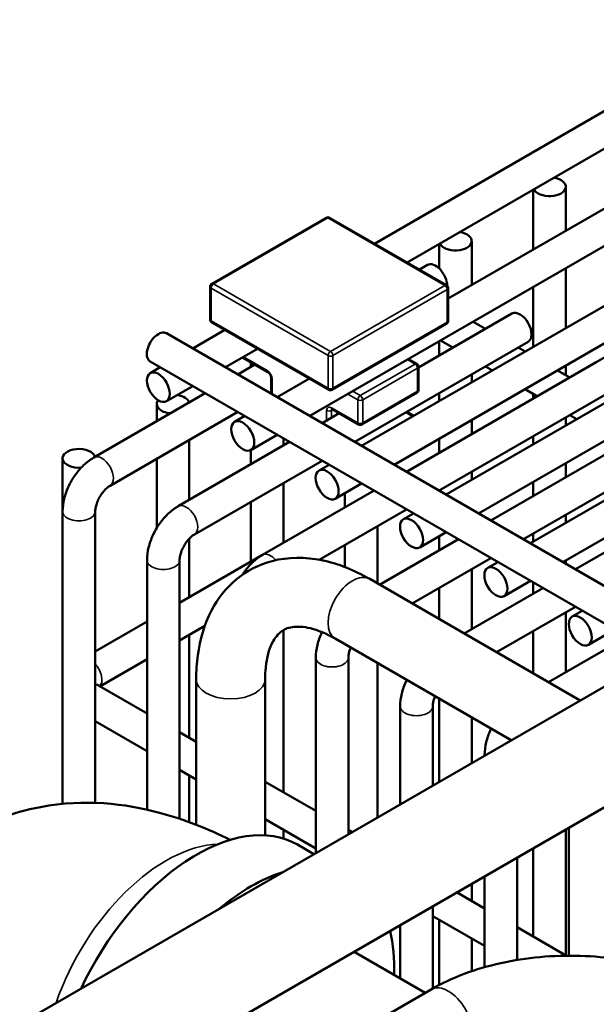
# Model space of a CAD drawing. Header units: inches. Extents: x 1 to 237, y 4 to 150.
# Tile 188 of 209: x 202.9 to 204.99, y 84.15 to 87.73. Entities that reach past the tile are written whole.
import ezdxf

# ---------------------------------------------------------------- set-up
doc = ezdxf.new("R2010")
doc.units = ezdxf.units.IN
doc.header["$LTSCALE"] = 7
doc.header["$MEASUREMENT"] = 0
doc.layers.add('Visible (ANSI)', color=7, linetype='Continuous', lineweight=50)
doc.layers.add('Visible Narrow (ANSI)', color=7, linetype='Continuous', lineweight=35)

msp = doc.modelspace()

# ---------------------------------------------------------------- linework, layer by layer
at = {"layer": 'Visible (ANSI)'}
for p, q in [((204.1899, 86.9138), (205.5981, 87.7268)), ((204.308, 86.8456), (205.7162, 87.6586)), ((204.4576, 86.7148), (205.9043, 87.55)), ((203.9552, 86.2883), (206.0224, 87.4818)), ((204.1433, 86.1797), (206.2105, 87.3732)), ((204.2614, 86.1115), (206.3286, 87.305)), ((206.3031, 87.2385), (204.9947, 86.4831)), ((204.4495, 86.0029), (206.5167, 87.1964)), ((204.5676, 85.9347), (206.6349, 87.1282)), ((204.7659, 87.11), (204.7659, 86.8928)), ((204.884, 87.1205), (204.884, 86.961)), ((204.0146, 87.0079), (203.5995, 86.7682)), ((204.4513, 86.7629), (204.0271, 87.0079)), ((204.7557, 85.8261), (206.823, 87.0196)), ((204.5425, 86.9233), (204.5425, 86.7638)), ((204.8738, 85.7579), (206.9411, 86.9514)), ((204.4244, 86.9128), (204.4244, 86.8243)), ((204.3823, 86.8367), (204.3529, 86.8197)), ((204.884, 86.8246), (204.884, 86.6074)), ((203.5932, 86.7574), (203.5932, 86.639)), ((204.4576, 86.7521), (204.4576, 86.6337)), ((204.7659, 86.7564), (204.7659, 86.5392)), ((204.6885, 86.6599), (204.3494, 86.4641)), ((203.5995, 86.6282), (204.0237, 86.3832)), ((204.0362, 86.3832), (204.4513, 86.6229)), ((204.5927, 86.6046), (204.5479, 86.6305)), ((203.4351, 86.5886), (205.3401, 85.4887)), ((203.5308, 86.5333), (203.6473, 86.6006)), ((203.6489, 86.4651), (203.7654, 86.5324)), ((204.7475, 86.5576), (204.1181, 86.1942)), ((204.4244, 86.5592), (204.4244, 86.5074)), ((204.4746, 86.5364), (204.4298, 86.5623)), ((204.736, 86.5219), (204.7109, 86.5364)), ((203.7106, 86.5007), (203.8031, 86.4473)), ((204.313, 86.4949), (204.3431, 86.4775)), ((203.376, 86.4863), (205.2219, 85.4205)), ((203.376, 86.4439), (203.4127, 86.4651)), ((203.7555, 86.4748), (203.6938, 86.4392)), ((203.7413, 86.483), (203.7413, 86.4666)), ((204.9947, 86.4831), (204.3063, 86.0856)), ((204.3494, 86.383), (204.3494, 86.4667)), ((204.6179, 86.4537), (204.5927, 86.4682)), ((204.884, 86.471), (204.884, 86.4364)), ((203.8146, 86.4275), (203.8146, 86.3695)), ((203.837, 86.3565), (203.9535, 86.4238)), ((204.5425, 86.4392), (204.5425, 86.4102)), ((204.899, 86.4278), (204.8541, 86.4537)), ((203.4351, 86.3416), (203.5308, 86.3969)), ((203.5757, 86.371), (203.1713, 86.1375)), ((203.8146, 86.3725), (203.8119, 86.371)), ((204.1444, 86.2575), (204.3431, 86.3722)), ((205.0538, 86.3808), (204.4244, 86.0174)), ((204.4244, 86.371), (204.4244, 86.342)), ((204.7809, 86.3596), (204.736, 86.3855)), ((204.7659, 86.3682), (204.7659, 86.351)), ((203.3998, 86.3318), (203.3998, 86.2694)), ((203.6938, 86.3028), (203.2303, 86.0352)), ((203.6822, 86.2671), (203.7189, 86.2883)), ((204.0617, 86.298), (204, 86.2624)), ((204.0365, 86.3126), (204.1319, 86.2575)), ((204.3067, 86.303), (204.3318, 86.2885)), ((205.3009, 86.3063), (204.6125, 85.9088)), ((204.884, 86.2828), (204.884, 86.2538)), ((204.9241, 86.2769), (204.899, 86.2914)), ((204.5425, 86.2738), (204.5425, 86.222)), ((203.7413, 86.1648), (203.837, 86.2201)), ((204.7659, 86.2146), (204.7659, 86.1856)), ((203.8819, 86.1942), (203.4775, 85.9607)), ((203.5179, 86.2012), (203.5179, 85.984)), ((203.8594, 86.2072), (203.8594, 86.1812)), ((204.4244, 86.2056), (204.4244, 86.1538)), ((205.36, 86.204), (204.7306, 85.8406)), ((203.7413, 86.1648), (203.7413, 86.113)), ((203.0582, 86.1346), (203.0582, 85.9417)), ((203.3998, 86.133), (203.3998, 85.8817)), ((204, 86.126), (203.5366, 85.8584)), ((203.9885, 86.0903), (204.0252, 86.1115)), ((204.884, 86.1174), (204.884, 86.0656)), ((205.6072, 86.1295), (204.9187, 85.732)), ((202.8509, 84.0516), (206.377, 86.0874)), ((204.5425, 86.0856), (204.5425, 86.0566)), ((203.8594, 86.0448), (203.8594, 85.8276)), ((204.0475, 85.988), (204.1433, 86.0433)), ((204.7659, 86.0492), (204.7659, 85.9974)), ((204.1882, 86.0174), (203.7837, 85.7839)), ((204.0828, 86.0084), (204.0828, 85.9566)), ((203.7413, 85.9766), (203.7413, 85.7594)), ((203.0582, 85.9417), (203.0582, 84.88)), ((203.1763, 85.9417), (203.1763, 84.8834)), ((204.3063, 85.9492), (203.9895, 85.7664)), ((204.2947, 85.9135), (204.3314, 85.9347)), ((204.884, 85.9292), (204.884, 85.9002)), ((204.2009, 85.8884), (204.2009, 85.6801)), ((204.3538, 85.8112), (204.4495, 85.8665)), ((204.4244, 85.852), (204.4244, 85.8002)), ((204.7659, 85.861), (204.7659, 85.832)), ((203.5179, 85.8431), (203.5179, 85.6304)), ((204.0828, 85.8202), (204.0828, 85.7397)), ((204.4944, 85.8406), (204.2086, 85.6756)), ((203.7837, 85.7839), (203.4826, 85.61)), ((203.0374, 83.7205), (206.567, 85.7583)), ((203.3645, 85.7649), (203.3645, 84.8591)), ((203.4826, 85.7649), (203.4826, 84.8263)), ((204.6125, 85.7724), (204.3268, 85.6074)), ((204.6009, 85.7367), (204.6376, 85.7579)), ((204.884, 85.7638), (204.884, 85.752)), ((204.5425, 85.732), (204.5425, 85.5148)), ((204.9362, 85.2556), (204.1724, 85.6966)), ((204.66, 85.6344), (204.7557, 85.6897)), ((204.7659, 85.6838), (204.7659, 85.6438)), ((204.4244, 85.6638), (204.4244, 85.5511)), ((204.8006, 85.6638), (204.5149, 85.4988)), ((204.9187, 85.5956), (204.633, 85.4306)), ((204.884, 85.5756), (204.884, 85.3584)), ((204.9072, 85.5599), (204.9438, 85.5811)), ((203.3645, 85.5418), (203.1763, 85.4332)), ((203.574, 85.5264), (203.4826, 85.4737)), ((203.5179, 85.494), (203.5179, 85.1196)), ((203.8594, 85.5107), (203.8594, 84.9225)), ((204.7659, 85.5074), (204.7659, 85.3539)), ((204.9662, 85.4576), (205.062, 85.5129)), ((204.6862, 85.1112), (204.0474, 85.4801)), ((205.1068, 85.487), (204.8211, 85.322)), ((203.3645, 85.4055), (203.1936, 85.3068)), ((203.9769, 85.4113), (203.9769, 84.7017)), ((204.095, 85.4113), (204.095, 84.7699)), ((204.2009, 85.3914), (204.2009, 84.8311)), ((203.543, 85.3332), (203.543, 84.8044)), ((203.793, 85.3332), (203.793, 84.7661)), ((203.1886, 85.3098), (203.3645, 85.2082)), ((204.4244, 85.2624), (204.4244, 84.9601)), ((204.2831, 85.2345), (204.2831, 84.8785)), ((204.4012, 85.2345), (204.4012, 84.9467)), ((203.1763, 85.1804), (203.3645, 85.0718)), ((204.5425, 85.1942), (204.5425, 85.0282)), ((203.4826, 85.14), (203.543, 85.1052)), ((204.5894, 85.0577), (204.5894, 85.0553)), ((203.4826, 85.0036), (203.543, 84.9688)), ((203.5179, 84.9833), (203.5179, 84.8139)), ((203.793, 84.9608), (203.9769, 84.8546)), ((203.793, 84.8244), (203.9769, 84.7182)), ((203.8594, 84.7861), (203.8594, 84.7545)), ((204.095, 84.7864), (204.1093, 84.7782)), ((204.884, 84.7866), (204.884, 84.3309)), ((204.8956, 84.7933), (204.8956, 84.3292)), ((203.9703, 84.6979), (203.9109, 84.7322)), ((204.7659, 84.7185), (204.7659, 84.3991)), ((204.7075, 84.6847), (204.7075, 84.3136)), ((204.5894, 84.6165), (204.5894, 84.2873)), ((204.5425, 84.5895), (204.5425, 84.5281)), ((204.4893, 84.5588), (204.5894, 84.501)), ((204.4012, 84.5079), (204.4012, 84.2103)), ((204.4012, 84.4732), (204.5894, 84.3646)), ((204.4244, 84.4599), (204.4244, 84.2228)), ((204.2831, 84.4397), (204.2831, 84.2465)), ((204.7075, 84.4328), (204.8871, 84.3291)), ((204.5425, 84.3917), (204.5425, 84.2727)), ((204.3735, 84.1943), (204.1158, 84.3431)), ((203.9354, 83.9413), (204.3951, 84.2067))]:
    msp.add_line(p, q, dxfattribs=at)
for centre, start, end in [((204.0208, 86.997), 60, 120), ((203.6057, 86.7574), 120, 180), ((204.4451, 86.7521), 0, 60), ((203.6057, 86.639), 180, 240), ((204.4451, 86.6337), 300, 0), ((204.3369, 86.4667), 0, 60), ((204.03, 86.3941), 240, 300), ((204.3369, 86.383), 300, 0), ((204.1382, 86.2683), 240, 300)]:
    msp.add_arc(centre, 0.0125, start, end, dxfattribs=at)
for centre, major_axis, start_param, end_param in [((204.8249, 87.1205), (0.0591, 0), 3.416151, 7.579423), ((204.4834, 86.9233), (0.0591, 0), 3.416151, 7.579423), ((204.4118, 86.7855), (-0.0295, 0.0511), 3.923789, 6.283185), ((204.718, 86.6087), (-0.0295, 0.0511), 3.141593, 6.283185), ((203.4055, 86.5374), (0.0295, 0.0511), 0, 3.141593), ((203.4588, 86.3318), (0.0591, 0), 0.159548, 1.296238), ((203.4588, 86.3318), (-0.0591, 0), 5.879217, 7.694434), ((203.1173, 86.1346), (-0.0591, 0), 3.301141, 7.995815), ((203.5437, 84.0961), (0.3673, 0.6361), 0, 1.72166), ((203.7424, 83.9814), (0.3673, 0.6361), 0.563019, 1.007777), ((203.7424, 83.9814), (-0.3673, -0.6361), 2.319562, 2.602394)]:
    msp.add_ellipse(centre, major_axis=major_axis, ratio=0.57735, start_param=start_param, end_param=end_param, dxfattribs=at)
for centre in [(203.4055, 86.3928), (203.7118, 86.216), (204.018, 86.0392), (204.3242, 85.8624), (204.6305, 85.6856), (204.9367, 85.5088)]:
    msp.add_ellipse(centre, major_axis=(-0.0295, 0.0511), ratio=0.57735, dxfattribs=at)
for points, knots in [([(203.8031, 86.4473), (203.8037, 86.447), (203.8044, 86.4465), (203.8059, 86.4453), (203.8067, 86.4445), (203.8083, 86.4427), (203.8092, 86.4416), (203.8108, 86.4392), (203.8115, 86.4379), (203.8128, 86.4353), (203.8133, 86.434), (203.814, 86.4316), (203.8143, 86.4304), (203.8145, 86.4287), (203.8146, 86.4281), (203.8146, 86.4275)], [0, 0, 0, 0, 0.206724, 0.206724, 0.430185, 0.430185, 0.66924, 0.66924, 0.917214, 0.917214, 1.164879, 1.164879, 1.402542, 1.402542, 1.570796, 1.570796, 1.570796, 1.570796]), ([(204.0365, 86.3126), (204.036, 86.3129), (204.0357, 86.313), (204.0351, 86.3133), (204.0349, 86.3133), (204.0347, 86.3133), (204.0347, 86.3133), (204.0347, 86.3133)], [0, 0, 0, 0, 0.1570796, 0.1570796, 0.3141593, 0.3141593, 0.3804885, 0.3804885, 0.3804885, 0.3804885]), ([(203.1713, 86.1375), (203.1579, 86.1298), (203.1456, 86.1203), (203.1229, 86.0987), (203.1126, 86.0867), (203.0943, 86.0607), (203.0863, 86.0468), (203.073, 86.0179), (203.0676, 86.003), (203.0603, 85.9726), (203.0582, 85.9572), (203.0582, 85.9417)], [0, 0, 0, 0, 0.314159, 0.314159, 0.628319, 0.628319, 0.942478, 0.942478, 1.256637, 1.256637, 1.570796, 1.570796, 1.570796, 1.570796]), ([(203.2303, 86.0352), (203.2276, 86.0337), (203.2245, 86.0315), (203.2175, 86.0258), (203.2136, 86.0221), (203.2057, 86.0134), (203.2017, 86.0083), (203.1942, 85.997), (203.1907, 85.9909), (203.1848, 85.9786), (203.1823, 85.9723), (203.1788, 85.9607), (203.1776, 85.9553), (203.1765, 85.9473), (203.1763, 85.9443), (203.1763, 85.9417)], [6.283185, 6.283185, 6.283185, 6.283185, 6.489909, 6.489909, 6.71337, 6.71337, 6.952425, 6.952425, 7.200399, 7.200399, 7.448064, 7.448064, 7.685728, 7.685728, 7.853982, 7.853982, 7.853982, 7.853982]), ([(203.4775, 85.9607), (203.4641, 85.953), (203.4518, 85.9435), (203.4292, 85.9219), (203.4189, 85.9099), (203.4005, 85.8839), (203.3925, 85.87), (203.3792, 85.8411), (203.3739, 85.8262), (203.3665, 85.7958), (203.3645, 85.7804), (203.3645, 85.7649)], [0, 0, 0, 0, 0.314159, 0.314159, 0.628319, 0.628319, 0.942478, 0.942478, 1.256637, 1.256637, 1.570796, 1.570796, 1.570796, 1.570796]), ([(203.5366, 85.8584), (203.5338, 85.8569), (203.5307, 85.8547), (203.5237, 85.849), (203.5198, 85.8453), (203.512, 85.8366), (203.5079, 85.8315), (203.5004, 85.8202), (203.4969, 85.8141), (203.491, 85.8018), (203.4886, 85.7955), (203.485, 85.7839), (203.4838, 85.7785), (203.4828, 85.7705), (203.4826, 85.7675), (203.4826, 85.7649)], [6.283185, 6.283185, 6.283185, 6.283185, 6.489909, 6.489909, 6.71337, 6.71337, 6.952425, 6.952425, 7.200399, 7.200399, 7.448064, 7.448064, 7.685728, 7.685728, 7.853982, 7.853982, 7.853982, 7.853982]), ([(203.7837, 85.7839), (203.7703, 85.7762), (203.758, 85.7667), (203.7354, 85.7451), (203.7251, 85.7331), (203.714, 85.7174), (203.7122, 85.7147), (203.7104, 85.7119)], [0, 0, 0, 0, 0.3141593, 0.3141593, 0.6283185, 0.6283185, 0.693374, 0.693374, 0.693374, 0.693374]), ([(204.1724, 85.6966), (204.1163, 85.7289), (204.0579, 85.7526), (203.9384, 85.7768), (203.8769, 85.777), (203.7707, 85.7493), (203.7256, 85.7262), (203.6506, 85.6636), (203.6206, 85.6249), (203.5722, 85.5325), (203.5563, 85.4774), (203.5448, 85.3914), (203.543, 85.3625), (203.543, 85.3332)], [0, 0, 0, 0, 0.314159, 0.314159, 0.628319, 0.628319, 0.885458, 0.885458, 1.136407, 1.136407, 1.428363, 1.428363, 1.570796, 1.570796, 1.570796, 1.570796]), ([(204.0474, 85.4801), (204.015, 85.4988), (203.9844, 85.5111), (203.9313, 85.5241), (203.9093, 85.5247), (203.8737, 85.5192), (203.8609, 85.5132), (203.8363, 85.4932), (203.8242, 85.478), (203.8041, 85.4311), (203.7965, 85.4001), (203.7933, 85.3533), (203.793, 85.3434), (203.793, 85.3332)], [6.283185, 6.283185, 6.283185, 6.283185, 6.562657, 6.562657, 6.848228, 6.848228, 7.162388, 7.162388, 7.476547, 7.476547, 7.777649, 7.777649, 7.853982, 7.853982, 7.853982, 7.853982]), ([(203.9992, 85.5039), (203.9989, 85.5033), (203.9986, 85.5026), (203.9916, 85.4875), (203.9863, 85.4726), (203.979, 85.4422), (203.9769, 85.4268), (203.9769, 85.4113)], [0.9281667, 0.9281667, 0.9281667, 0.9281667, 0.9424778, 0.9424778, 1.2566371, 1.2566371, 1.5707963, 1.5707963, 1.5707963, 1.5707963]), ([(204.1034, 85.4477), (204.1018, 85.4437), (204.1004, 85.4398), (204.0975, 85.4303), (204.0963, 85.4249), (204.0952, 85.4169), (204.095, 85.4139), (204.095, 85.4113)], [1.0060499, 1.0060499, 1.0060499, 1.0060499, 1.1648786, 1.1648786, 1.4025425, 1.4025425, 1.5707963, 1.5707963, 1.5707963, 1.5707963]), ([(203.1814, 85.3152), (203.1814, 85.3152), (203.1815, 85.3151), (203.182, 85.3145), (203.1831, 85.3134), (203.186, 85.3113), (203.1872, 85.3106), (203.1886, 85.3098)], [7.4734931, 7.4734931, 7.4734931, 7.4734931, 7.543435, 7.543435, 7.7498851, 7.7498851, 7.8539816, 7.8539816, 7.8539816, 7.8539816]), ([(204.3069, 85.3302), (204.3061, 85.3285), (204.3053, 85.3268), (204.2979, 85.3107), (204.2926, 85.2958), (204.2852, 85.2654), (204.2831, 85.25), (204.2831, 85.2345)], [0.9055652, 0.9055652, 0.9055652, 0.9055652, 0.9424778, 0.9424778, 1.2566371, 1.2566371, 1.5707963, 1.5707963, 1.5707963, 1.5707963]), ([(204.4097, 85.2709), (204.408, 85.2669), (204.4066, 85.263), (204.4037, 85.2535), (204.4025, 85.2481), (204.4014, 85.2401), (204.4012, 85.2371), (204.4012, 85.2345)], [7.2892352, 7.2892352, 7.2892352, 7.2892352, 7.4480639, 7.4480639, 7.6857278, 7.6857278, 7.8539816, 7.8539816, 7.8539816, 7.8539816]), ([(204.6132, 85.1534), (204.6123, 85.1517), (204.6115, 85.15), (204.6041, 85.1339), (204.5988, 85.119), (204.5914, 85.0886), (204.5894, 85.0732), (204.5894, 85.0577)], [0.9055652, 0.9055652, 0.9055652, 0.9055652, 0.9424778, 0.9424778, 1.2566371, 1.2566371, 1.5707963, 1.5707963, 1.5707963, 1.5707963]), ([(203.666, 84.7495), (203.5864, 84.7895), (203.5022, 84.8236), (203.2841, 84.8814), (203.1401, 84.8993), (202.8775, 84.85), (202.7712, 84.8108), (202.6711, 84.7453), (202.6671, 84.7426), (202.663, 84.7399)], [4.79414, 4.79414, 4.79414, 4.79414, 5.0265482, 5.0265482, 5.3407075, 5.3407075, 5.53364, 5.53364, 5.5418227, 5.5418227, 5.5418227, 5.5418227]), ([(204.3951, 84.2067), (204.4325, 84.2283), (204.4727, 84.2471), (204.5577, 84.2789), (204.6024, 84.292), (204.6946, 84.3124), (204.7421, 84.3198), (204.8385, 84.3286), (204.8874, 84.3301), (204.9846, 84.3271), (205.033, 84.3227), (205.0804, 84.3154)], [0, 0, 0, 0, 0.20944, 0.20944, 0.418879, 0.418879, 0.628319, 0.628319, 0.837758, 0.837758, 1.047198, 1.047198, 1.047198, 1.047198])]:
    msp.add_open_spline(points, degree=3, knots=knots, dxfattribs=at)
at = {"layer": 'Visible Narrow (ANSI)'}
for p, q in [((203.6057, 86.7676), (204.0208, 87.0072)), ((204.0208, 87.0072), (204.4451, 86.7623)), ((203.5969, 86.6339), (203.5969, 86.7523)), ((203.5969, 86.7523), (204.0212, 86.5073)), ((204.03, 86.5226), (203.6057, 86.7676)), ((204.4451, 86.7623), (204.03, 86.5226)), ((204.0388, 86.5073), (204.4539, 86.747)), ((204.4539, 86.747), (204.4539, 86.6286)), ((204.0212, 86.3889), (203.5969, 86.6339)), ((204.4539, 86.6286), (204.0388, 86.3889)), ((203.8005, 86.453), (203.7143, 86.5028)), ((204.0212, 86.5073), (204.0212, 86.3889)), ((204.0388, 86.3889), (204.0388, 86.5073)), ((204.3369, 86.4769), (204.1382, 86.3622)), ((204.147, 86.3469), (204.3457, 86.4616)), ((204.3094, 86.4928), (204.3369, 86.4769)), ((204.3457, 86.4616), (204.3457, 86.3779)), ((203.8182, 86.3674), (203.8182, 86.4224)), ((204.093, 86.3679), (204.1293, 86.3469)), ((204.1382, 86.3622), (204.1107, 86.3781)), ((204.3457, 86.3779), (204.147, 86.2632)), ((204.1293, 86.2632), (204.0339, 86.3183)), ((204.1293, 86.3469), (204.1293, 86.2632)), ((204.147, 86.2632), (204.147, 86.3469)), ((204.0162, 86.3081), (204.0162, 86.2717)), ((204.0339, 86.3081), (204.0391, 86.3111)), ((204.0339, 86.2819), (204.0339, 86.3081)), ((204.303, 86.3009), (204.3281, 86.2864))]:
    msp.add_line(p, q, dxfattribs=at)
for centre, major_axis, start_param, end_param in [((204.0208, 86.997), (-0.0062, 0.0108), 5.497787, 6.283185), ((204.0208, 86.997), (0.0062, 0.0108), 0, 0.785398), ((203.6057, 86.7574), (-0.0125, 0), 0, 0.785398), ((203.6057, 86.7574), (0.0063, 0.0108), 0.785398, 2.356194), ((203.6057, 86.7574), (-0.0062, 0.0108), 5.497787, 6.283185), ((204.4451, 86.7521), (0.0062, 0.0108), 0, 0.785398), ((204.4451, 86.7521), (0.0062, -0.0108), 0.785398, 2.356194), ((204.4451, 86.7521), (0.0125, 0), 5.497787, 6.283185), ((203.6057, 86.639), (-0.0125, 0), 0, 0.785398), ((203.6057, 86.639), (-0.0062, -0.0108), 5.497787, 6.283185), ((204.4451, 86.6337), (0.0062, -0.0108), 0, 0.785398), ((204.4451, 86.6337), (0.0125, 0), 5.497787, 6.283185), ((204.03, 86.5124), (-0.0062, -0.0108), 3.926991, 5.497787), ((204.03, 86.5124), (0.0125, 0), 3.926991, 5.497787), ((204.03, 86.5124), (-0.0063, 0.0108), 3.926991, 5.497787), ((204.3369, 86.4667), (0.0062, 0.0108), 0, 0.785398), ((204.3369, 86.4667), (0.0062, -0.0108), 0.785398, 2.356194), ((204.3369, 86.4667), (0.0125, 0), 5.497787, 6.283185), ((203.8005, 86.4326), (-0.0125, 0.0217), 3.926991, 5.497787), ((203.8094, 86.4581), (-0.0062, -0.0108), 5.497787, 6.283185), ((203.8271, 86.4275), (-0.0125, 0), 0, 0.785398), ((204.03, 86.3941), (-0.0125, 0), 0.785398, 2.356194), ((204.03, 86.3941), (-0.0062, -0.0108), 5.497787, 6.283185), ((204.03, 86.3941), (0.0062, -0.0108), 0, 0.785398), ((204.1382, 86.352), (-0.0062, -0.0108), 3.926991, 5.497787), ((204.1382, 86.352), (-0.0063, 0.0108), 3.926991, 5.497787), ((204.3369, 86.383), (0.0062, -0.0108), 0, 0.785398), ((204.3369, 86.383), (0.0125, 0), 5.497787, 6.283185), ((204.0339, 86.2979), (-0.0125, 0.0217), 5.497787, 7.068583), ((204.0427, 86.3234), (-0.0062, -0.0108), 5.497787, 6.283185), ((204.1382, 86.352), (0.0125, 0), 3.926991, 5.497787), ((204.025, 86.3132), (-0.0125, 0), 0.785398, 2.356194), ((204.0427, 86.303), (-0.0062, 0.0108), 0.167906, 0.785398), ((204.1382, 86.2683), (-0.0125, 0), 0.785398, 2.356194), ((204.1382, 86.2683), (-0.0062, -0.0108), 5.497787, 6.283185), ((204.1382, 86.2683), (0.0062, -0.0108), 0, 0.785398), ((203.2008, 86.0864), (-0.0295, 0.0511), 3.141593, 6.283185), ((203.507, 85.9096), (-0.0295, 0.0511), 3.141593, 6.283185), ((203.1173, 85.9417), (-0.0591, 0), 0, 3.141593), ((203.8133, 85.7328), (-0.0295, 0.0511), 5.0316, 6.283185), ((203.4235, 85.7649), (-0.0591, 0), 0, 3.141593), ((204.1099, 85.5883), (-0.0625, -0.1083), 3.141593, 6.283185), ((203.159, 85.3551), (0.0295, -0.0511), 0.159548, 1.929116), ((204.036, 85.4113), (-0.0591, 0), 0, 3.141593), ((203.668, 85.3332), (0.125, 0), 3.141593, 6.283185), ((203.159, 85.2586), (0.0295, 0.0511), 0, 0.35832), ((204.3422, 85.2345), (-0.0591, 0), 0, 3.141593), ((204.6484, 85.0577), (-0.0591, 0), 0, 0.067863), ((203.4334, 84.1598), (0.3149, 0.5454), 0.345992, 1.896483), ((204.4576, 84.0985), (-0.0625, 0.1083), 3.141593, 6.283185)]:
    msp.add_ellipse(centre, major_axis=major_axis, ratio=0.57735, start_param=start_param, end_param=end_param, dxfattribs=at)

doc.saveas('drawing.dxf')
